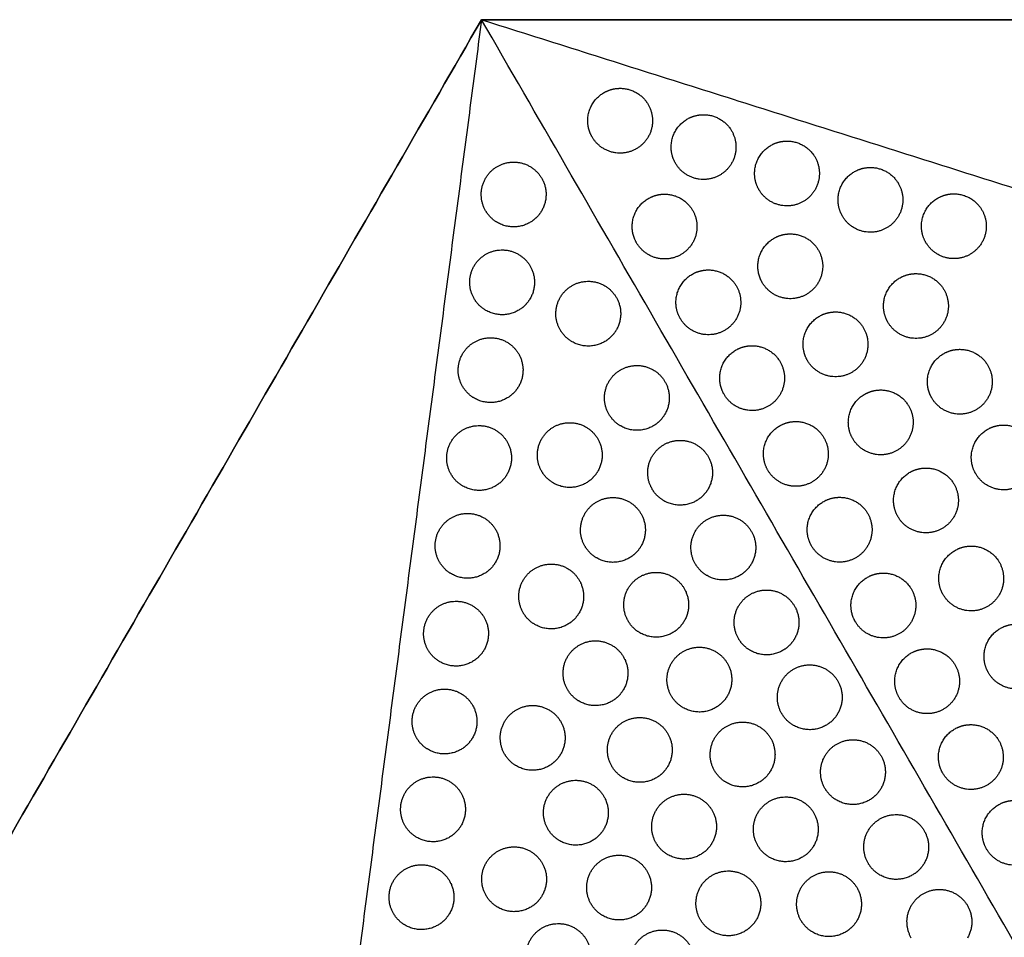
# Model space of a CAD drawing. Header units: millimetres. Extents: x -125 to 375, y 0 to 433.
# Tile 20 of 45: x -43 to 48, y 348 to 433. Entities that reach past the tile are written whole.
import ezdxf

# ---------------------------------------------------------------- set-up
doc = ezdxf.new("R2010")
doc.units = ezdxf.units.MM
doc.layers.add('Layer 01', color=18, linetype='Continuous', true_color=0x000000)

msp = doc.modelspace()

# ---------------------------------------------------------------- linework, layer by layer
at = {"layer": 'Layer 01'}
msp.add_line((0, 433.013, 74), (0, 433.013), dxfattribs=at)
for points in [[(0, 433.013), (-62.5, 324.76), (-125, 216.506)], [(-125, 216.506, 76), (-62.5, 324.76, 76), (0, 433.013, 76)], [(0, 433.013, 76), (-7.61, 374.98, 81.5), (-15.22, 316.948, 87)], [(250, 433.013), (125, 433.013), (0, 433.013)], [(0, 433.013, 76), (125, 433.013, 76), (250, 433.013, 76)], [(0, 433.013, 76), (0, 433.013, 75), (0, 433.013, 74)], [(125, 216.506, 76), (62.5, 324.76, 76), (0, 433.013, 76)], [(0, 433.013, 76), (70.937, 410.587, 81.5), (141.875, 388.161, 87)]]:
    msp.add_open_spline(points, degree=2, dxfattribs=at)
at = {"layer": 'Layer 01', "extrusion": (0.09428, 0.054433, -0.994056)}
for points, weights, knots in [([(9.828, 423.661, 76.42), (9.828, 425.393, 76.515), (11.328, 426.259, 76.705), (12.024, 426.661, 76.793), (12.828, 426.661, 76.869)], [0.868347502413, 0.807007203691, 1, 0.900099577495, 0.868347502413], [0, 0, 0, 3.477052, 3.477052, 5.529659, 5.529659, 5.529659]), ([(12.828, 426.661, 76.869), (14.56, 426.661, 77.033), (15.426, 425.161, 77.033), (16.926, 422.563, 77.033), (14.328, 421.063, 76.705), (11.73, 419.563, 76.376), (10.23, 422.161, 76.376)], [0.868347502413, 0.807007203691, 1, 0.707106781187, 1, 0.707106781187, 1], [5.529659, 5.529659, 5.529659, 9.49499, 9.49499, 15.512927, 15.512927, 21.530864, 21.530864, 21.530864]), ([(20.551, 424.219, 77.468), (22.283, 424.219, 77.632), (23.149, 422.719, 77.632), (24.649, 420.121, 77.632), (22.051, 418.621, 77.303), (19.453, 417.121, 76.975), (17.953, 419.719, 76.975)], [0.868347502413, 0.807007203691, 1, 0.707106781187, 1, 0.707106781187, 1], [5.529659, 5.529659, 5.529659, 9.49499, 9.49499, 15.512927, 15.512927, 21.530864, 21.530864, 21.530864]), ([(28.274, 421.778, 78.066), (30.006, 421.778, 78.231), (30.872, 420.278, 78.231), (32.372, 417.68, 78.231), (29.774, 416.18, 77.902), (27.176, 414.68, 77.574), (25.676, 417.278, 77.574)], [0.868347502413, 0.807007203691, 1, 0.707106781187, 1, 0.707106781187, 1], [5.529659, 5.529659, 5.529659, 9.49499, 9.49499, 15.512927, 15.512927, 21.530864, 21.530864, 21.530864]), ([(35.998, 419.336, 78.665), (37.73, 419.336, 78.83), (38.596, 417.836, 78.83), (40.096, 415.238, 78.83), (37.498, 413.738, 78.501), (34.9, 412.238, 78.172), (33.4, 414.836, 78.172)], [0.868347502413, 0.807007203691, 1, 0.707106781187, 1, 0.707106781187, 1], [5.529659, 5.529659, 5.529659, 9.49499, 9.49499, 15.512927, 15.512927, 21.530864, 21.530864, 21.530864]), ([(13.944, 413.864, 76.274), (13.944, 415.596, 76.369), (15.444, 416.462, 76.559), (16.141, 416.864, 76.647), (16.944, 416.864, 76.723)], [0.868347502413, 0.807007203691, 1, 0.900099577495, 0.868347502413], [0, 0, 0, 3.477052, 3.477052, 5.529659, 5.529659, 5.529659]), ([(16.944, 416.864, 76.723), (18.676, 416.864, 76.887), (19.542, 415.364, 76.887), (21.042, 412.766, 76.887), (18.444, 411.266, 76.559), (15.846, 409.766, 76.23), (14.346, 412.364, 76.23)], [0.868347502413, 0.807007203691, 1, 0.707106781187, 1, 0.707106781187, 1], [5.529659, 5.529659, 5.529659, 9.49499, 9.49499, 15.512927, 15.512927, 21.530864, 21.530864, 21.530864]), ([(43.721, 416.895, 79.264), (45.453, 416.895, 79.428), (46.319, 415.395, 79.428), (47.819, 412.797, 79.428), (45.221, 411.297, 79.1), (42.623, 409.797, 78.771), (41.123, 412.395, 78.771)], [0.868347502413, 0.807007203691, 1, 0.707106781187, 1, 0.707106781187, 1], [5.529659, 5.529659, 5.529659, 9.49499, 9.49499, 15.512927, 15.512927, 21.530864, 21.530864, 21.530864]), ([(25.577, 410.187, 77.176), (25.577, 411.919, 77.271), (27.077, 412.785, 77.46), (27.773, 413.187, 77.548), (28.577, 413.187, 77.625)], [0.868347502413, 0.807007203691, 1, 0.900099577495, 0.868347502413], [0, 0, 0, 3.477052, 3.477052, 5.529659, 5.529659, 5.529659]), ([(28.577, 413.187, 77.625), (30.309, 413.187, 77.789), (31.175, 411.687, 77.789), (32.675, 409.089, 77.789), (30.077, 407.589, 77.46), (27.479, 406.089, 77.132), (25.979, 408.687, 77.132)], [0.868347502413, 0.807007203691, 1, 0.707106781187, 1, 0.707106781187, 1], [5.529659, 5.529659, 5.529659, 9.49499, 9.49499, 15.512927, 15.512927, 21.530864, 21.530864, 21.530864]), ([(17.994, 406.849, 76.274), (17.994, 408.581, 76.369), (19.494, 409.447, 76.559), (20.191, 409.849, 76.647), (20.994, 409.849, 76.723)], [0.868347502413, 0.807007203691, 1, 0.900099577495, 0.868347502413], [0, 0, 0, 3.477052, 3.477052, 5.529659, 5.529659, 5.529659]), ([(20.994, 409.849, 76.723), (22.726, 409.849, 76.887), (23.592, 408.349, 76.887), (25.092, 405.751, 76.887), (22.494, 404.251, 76.559), (19.896, 402.751, 76.23), (18.396, 405.349, 76.23)], [0.868347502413, 0.807007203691, 1, 0.707106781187, 1, 0.707106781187, 1], [5.529659, 5.529659, 5.529659, 9.49499, 9.49499, 15.512927, 15.512927, 21.530864, 21.530864, 21.530864]), ([(40.21, 409.509, 78.527), (41.942, 409.509, 78.691), (42.808, 408.009, 78.691), (44.308, 405.411, 78.691), (41.71, 403.911, 78.362), (39.111, 402.411, 78.034), (37.611, 405.009, 78.034)], [0.868347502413, 0.807007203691, 1, 0.707106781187, 1, 0.707106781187, 1], [5.529659, 5.529659, 5.529659, 9.49499, 9.49499, 15.512927, 15.512927, 21.530864, 21.530864, 21.530864]), ([(32.764, 405.962, 77.626), (34.496, 405.962, 77.791), (35.362, 404.462, 77.791), (36.862, 401.864, 77.791), (34.264, 400.364, 77.462), (31.666, 398.864, 77.133), (30.166, 401.462, 77.133)], [0.868347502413, 0.807007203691, 1, 0.707106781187, 1, 0.707106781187, 1], [5.529659, 5.529659, 5.529659, 9.49499, 9.49499, 15.512927, 15.512927, 21.530864, 21.530864, 21.530864]), ([(25.044, 402.835, 76.723), (26.776, 402.835, 76.887), (27.642, 401.335, 76.887), (29.142, 398.736, 76.887), (26.544, 397.236, 76.559), (23.946, 395.736, 76.23), (22.446, 398.335, 76.23)], [0.868347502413, 0.807007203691, 1, 0.707106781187, 1, 0.707106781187, 1], [5.529659, 5.529659, 5.529659, 9.49499, 9.49499, 15.512927, 15.512927, 21.530864, 21.530864, 21.530864]), ([(44.271, 402.501, 78.528), (46.003, 402.501, 78.692), (46.869, 401.001, 78.692), (48.369, 398.403, 78.692), (45.771, 396.903, 78.364), (43.173, 395.403, 78.035), (41.673, 398.001, 78.035)], [0.868347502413, 0.807007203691, 1, 0.707106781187, 1, 0.707106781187, 1], [5.529659, 5.529659, 5.529659, 9.49499, 9.49499, 15.512927, 15.512927, 21.530864, 21.530864, 21.530864]), ([(33.951, 395.738, 77.179), (33.951, 397.47, 77.274), (35.451, 398.336, 77.463), (36.147, 398.738, 77.552), (36.951, 398.738, 77.628)], [0.868347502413, 0.807007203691, 1, 0.900099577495, 0.868347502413], [0, 0, 0, 3.477052, 3.477052, 5.529659, 5.529659, 5.529659]), ([(36.951, 398.738, 77.628), (38.683, 398.738, 77.792), (39.549, 397.238, 77.792), (41.049, 394.64, 77.792), (38.451, 393.14, 77.463), (35.853, 391.64, 77.135), (34.353, 394.238, 77.135)], [0.868347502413, 0.807007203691, 1, 0.707106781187, 1, 0.707106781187, 1], [5.529659, 5.529659, 5.529659, 9.49499, 9.49499, 15.512927, 15.512927, 21.530864, 21.530864, 21.530864]), ([(29.094, 395.82, 76.723), (30.826, 395.82, 76.887), (31.692, 394.32, 76.887), (33.192, 391.722, 76.887), (30.594, 390.222, 76.559), (27.996, 388.722, 76.23), (26.496, 391.32, 76.23)], [0.868347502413, 0.807007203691, 1, 0.707106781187, 1, 0.707106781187, 1], [5.529659, 5.529659, 5.529659, 9.49499, 9.49499, 15.512927, 15.512927, 21.530864, 21.530864, 21.530864]), ([(48.333, 395.493, 78.53), (50.065, 395.493, 78.694), (50.931, 393.993, 78.694), (52.431, 391.395, 78.694), (49.833, 389.895, 78.365), (47.235, 388.395, 78.037), (45.735, 390.993, 78.037)], [0.868347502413, 0.807007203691, 1, 0.707106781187, 1, 0.707106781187, 1], [5.529659, 5.529659, 5.529659, 9.49499, 9.49499, 15.512927, 15.512927, 21.530864, 21.530864, 21.530864]), ([(41.138, 391.514, 77.629), (42.87, 391.514, 77.794), (43.736, 390.014, 77.794), (45.236, 387.415, 77.794), (42.638, 385.915, 77.465), (40.04, 384.415, 77.136), (38.54, 387.014, 77.136)], [0.868347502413, 0.807007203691, 1, 0.707106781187, 1, 0.707106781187, 1], [5.529659, 5.529659, 5.529659, 9.49499, 9.49499, 15.512927, 15.512927, 21.530864, 21.530864, 21.530864]), ([(33.144, 388.805, 76.723), (34.876, 388.805, 76.887), (35.742, 387.305, 76.887), (37.242, 384.707, 76.887), (34.644, 383.207, 76.559), (32.046, 381.707, 76.23), (30.546, 384.305, 76.23)], [0.868347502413, 0.807007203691, 1, 0.707106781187, 1, 0.707106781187, 1], [5.529659, 5.529659, 5.529659, 9.49499, 9.49499, 15.512927, 15.512927, 21.530864, 21.530864, 21.530864]), ([(45.325, 384.289, 77.631), (47.057, 384.289, 77.795), (47.923, 382.789, 77.795), (49.423, 380.191, 77.795), (46.825, 378.691, 77.467), (44.227, 377.191, 77.138), (42.727, 379.789, 77.138)], [0.868347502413, 0.807007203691, 1, 0.707106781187, 1, 0.707106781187, 1], [5.529659, 5.529659, 5.529659, 9.49499, 9.49499, 15.512927, 15.512927, 21.530864, 21.530864, 21.530864]), ([(37.194, 381.79, 76.723), (38.926, 381.79, 76.887), (39.792, 380.29, 76.887), (41.292, 377.692, 76.887), (38.694, 376.192, 76.559), (36.096, 374.692, 76.23), (34.596, 377.29, 76.23)], [0.868347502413, 0.807007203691, 1, 0.707106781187, 1, 0.707106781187, 1], [5.529659, 5.529659, 5.529659, 9.49499, 9.49499, 15.512927, 15.512927, 21.530864, 21.530864, 21.530864]), ([(46.512, 374.065, 77.183), (46.512, 375.797, 77.278), (48.012, 376.663, 77.468), (48.708, 377.065, 77.556), (49.512, 377.065, 77.632)], [0.868347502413, 0.807007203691, 1, 0.900099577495, 0.868347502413], [0, 0, 0, 3.477052, 3.477052, 5.529659, 5.529659, 5.529659]), ([(49.512, 377.065, 77.632), (51.244, 377.065, 77.797), (52.11, 375.565, 77.797), (53.61, 372.967, 77.797), (51.012, 371.467, 77.468), (48.414, 369.967, 77.139), (46.914, 372.565, 77.139)], [0.868347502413, 0.807007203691, 1, 0.707106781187, 1, 0.707106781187, 1], [5.529659, 5.529659, 5.529659, 9.49499, 9.49499, 15.512927, 15.512927, 21.530864, 21.530864, 21.530864]), ([(38.244, 371.775, 76.274), (38.244, 373.507, 76.369), (39.744, 374.373, 76.559), (40.441, 374.775, 76.647), (41.244, 374.775, 76.723)], [0.868347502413, 0.807007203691, 1, 0.900099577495, 0.868347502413], [0, 0, 0, 3.477052, 3.477052, 5.529659, 5.529659, 5.529659]), ([(41.244, 374.775, 76.723), (42.976, 374.775, 76.887), (43.842, 373.275, 76.887), (45.342, 370.677, 76.887), (42.744, 369.177, 76.559), (40.146, 367.677, 76.23), (38.646, 370.275, 76.23)], [0.868347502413, 0.807007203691, 1, 0.707106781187, 1, 0.707106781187, 1], [5.529659, 5.529659, 5.529659, 9.49499, 9.49499, 15.512927, 15.512927, 21.530864, 21.530864, 21.530864]), ([(45.294, 367.76, 76.723), (47.026, 367.76, 76.887), (47.892, 366.26, 76.887), (49.392, 363.662, 76.887), (46.794, 362.162, 76.559), (44.196, 360.662, 76.23), (42.696, 363.26, 76.23)], [0.868347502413, 0.807007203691, 1, 0.707106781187, 1, 0.707106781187, 1], [5.529659, 5.529659, 5.529659, 9.49499, 9.49499, 15.512927, 15.512927, 21.530864, 21.530864, 21.530864]), ([(49.344, 360.746, 76.723), (51.076, 360.746, 76.887), (51.942, 359.246, 76.887), (53.442, 356.648, 76.887), (50.844, 355.148, 76.559), (48.246, 353.648, 76.23), (46.746, 356.246, 76.23)], [0.868347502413, 0.807007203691, 1, 0.707106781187, 1, 0.707106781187, 1], [5.529659, 5.529659, 5.529659, 9.49499, 9.49499, 15.512927, 15.512927, 21.530864, 21.530864, 21.530864])]:
    msp.add_rational_spline(points, weights, degree=2, knots=knots, dxfattribs=at)
at = {"layer": 'Layer 01', "extrusion": (-0.09428, -0.054433, 0.994056)}
for points in [[(17.551, 421.219, 77.019), (17.551, 422.951, 77.114), (19.051, 423.817, 77.303), (19.747, 424.219, 77.391), (20.551, 424.219, 77.468)], [(25.274, 418.778, 77.618), (25.274, 420.51, 77.712), (26.774, 421.376, 77.902), (27.47, 421.778, 77.99), (28.274, 421.778, 78.066)], [(32.998, 416.336, 78.216), (32.998, 418.068, 78.311), (34.498, 418.934, 78.501), (35.194, 419.336, 78.589), (35.998, 419.336, 78.665)], [(40.721, 413.895, 78.815), (40.721, 415.627, 78.91), (42.221, 416.493, 79.1), (42.917, 416.895, 79.188), (43.721, 416.895, 79.264)], [(37.21, 406.509, 78.078), (37.21, 408.241, 78.173), (38.71, 409.107, 78.362), (39.406, 409.509, 78.45), (40.21, 409.509, 78.527)], [(29.764, 402.962, 77.177), (29.764, 404.694, 77.272), (31.264, 405.56, 77.462), (31.96, 405.962, 77.55), (32.764, 405.962, 77.626)], [(22.044, 399.835, 76.274), (22.044, 401.567, 76.369), (23.544, 402.433, 76.559), (24.241, 402.835, 76.647), (25.044, 402.835, 76.723)], [(41.271, 399.501, 78.079), (41.271, 401.233, 78.174), (42.771, 402.099, 78.364), (43.467, 402.501, 78.452), (44.271, 402.501, 78.528)], [(26.094, 392.82, 76.274), (26.094, 394.552, 76.369), (27.594, 395.418, 76.559), (28.291, 395.82, 76.647), (29.094, 395.82, 76.723)], [(45.333, 392.493, 78.081), (45.333, 394.225, 78.176), (46.833, 395.091, 78.365), (47.529, 395.493, 78.453), (48.333, 395.493, 78.53)], [(38.138, 388.514, 77.18), (38.138, 390.246, 77.275), (39.638, 391.112, 77.465), (40.334, 391.514, 77.553), (41.138, 391.514, 77.629)], [(30.144, 385.805, 76.274), (30.144, 387.537, 76.369), (31.644, 388.403, 76.559), (32.341, 388.805, 76.647), (33.144, 388.805, 76.723)], [(42.325, 381.289, 77.182), (42.325, 383.021, 77.277), (43.825, 383.887, 77.467), (44.521, 384.289, 77.555), (45.325, 384.289, 77.631)], [(34.194, 378.79, 76.274), (34.194, 380.522, 76.369), (35.694, 381.388, 76.559), (36.391, 381.79, 76.647), (37.194, 381.79, 76.723)], [(42.294, 364.76, 76.274), (42.294, 366.493, 76.369), (43.794, 367.359, 76.559), (44.491, 367.76, 76.647), (45.294, 367.76, 76.723)], [(46.344, 357.746, 76.274), (46.344, 359.478, 76.369), (47.844, 360.344, 76.559), (48.541, 360.746, 76.647), (49.344, 360.746, 76.723)]]:
    msp.add_rational_spline(points, [0.868347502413, 0.807007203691, 1, 0.900099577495, 0.868347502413], degree=2, knots=[0, 0, 0, 3.477052, 3.477052, 5.529659, 5.529659, 5.529659], dxfattribs=at)
for points in [[(10.23, 422.161, 76.376), (9.828, 422.857, 76.376), (9.828, 423.661, 76.42)], [(17.953, 419.719, 76.975), (17.551, 420.416, 76.975), (17.551, 421.219, 77.019)], [(25.676, 417.278, 77.574), (25.274, 417.974, 77.574), (25.274, 418.778, 77.618)], [(33.4, 414.836, 78.172), (32.998, 415.532, 78.172), (32.998, 416.336, 78.216)], [(14.346, 412.364, 76.23), (13.944, 413.06, 76.23), (13.944, 413.864, 76.274)], [(41.123, 412.395, 78.771), (40.721, 413.091, 78.771), (40.721, 413.895, 78.815)], [(25.979, 408.687, 77.132), (25.577, 409.383, 77.132), (25.577, 410.187, 77.176)], [(18.396, 405.349, 76.23), (17.994, 406.045, 76.23), (17.994, 406.849, 76.274)], [(37.611, 405.009, 78.034), (37.21, 405.705, 78.034), (37.21, 406.509, 78.078)], [(30.166, 401.462, 77.133), (29.764, 402.158, 77.133), (29.764, 402.962, 77.177)], [(22.446, 398.335, 76.23), (22.044, 399.031, 76.23), (22.044, 399.835, 76.274)], [(41.673, 398.001, 78.035), (41.271, 398.697, 78.035), (41.271, 399.501, 78.079)], [(34.353, 394.238, 77.135), (33.951, 394.934, 77.135), (33.951, 395.738, 77.179)], [(26.496, 391.32, 76.23), (26.094, 392.016, 76.23), (26.094, 392.82, 76.274)], [(45.735, 390.993, 78.037), (45.333, 391.689, 78.037), (45.333, 392.493, 78.081)], [(38.54, 387.014, 77.136), (38.138, 387.71, 77.136), (38.138, 388.514, 77.18)], [(30.546, 384.305, 76.23), (30.144, 385.001, 76.23), (30.144, 385.805, 76.274)], [(42.727, 379.789, 77.138), (42.325, 380.485, 77.138), (42.325, 381.289, 77.182)], [(34.596, 377.29, 76.23), (34.194, 377.986, 76.23), (34.194, 378.79, 76.274)], [(46.914, 372.565, 77.139), (46.512, 373.261, 77.139), (46.512, 374.065, 77.183)], [(38.646, 370.275, 76.23), (38.244, 370.971, 76.23), (38.244, 371.775, 76.274)], [(42.696, 363.26, 76.23), (42.294, 363.957, 76.23), (42.294, 364.76, 76.274)], [(46.746, 356.246, 76.23), (46.344, 356.942, 76.23), (46.344, 357.746, 76.274)]]:
    msp.add_rational_spline(points, [1, 0.900099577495, 0.868347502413], degree=2, dxfattribs=at)
at = {"layer": 'Layer 01', "extrusion": (0.132203, 0.076328, 0.988279)}
for points in [[(0.374, 415.333, 77.315), (-1.126, 417.932, 77.315), (1.472, 419.432, 76.852), (4.07, 420.932, 76.389), (5.57, 418.333, 76.389), (6.436, 416.833, 76.389), (5.57, 415.333, 76.62)], [(-0.693, 407.203, 78.086), (-2.193, 409.801, 78.086), (0.405, 411.301, 77.623), (3.004, 412.801, 77.159), (4.504, 410.203, 77.159), (5.37, 408.703, 77.159), (4.504, 407.203, 77.391)], [(7.282, 404.3, 77.243), (5.782, 406.898, 77.243), (8.38, 408.398, 76.78), (10.978, 409.898, 76.317), (12.478, 407.3, 76.317), (13.344, 405.8, 76.317), (12.478, 404.3, 76.548)], [(-1.759, 399.073, 78.857), (-3.259, 401.671, 78.857), (-0.661, 403.171, 78.393), (1.937, 404.671, 77.93), (3.437, 402.073, 77.93), (4.303, 400.573, 77.93), (3.437, 399.073, 78.161)], [(11.782, 396.505, 77.243), (10.282, 399.103, 77.243), (12.88, 400.603, 76.78), (15.478, 402.103, 76.317), (16.978, 399.505, 76.317), (17.844, 398.005, 76.317), (16.978, 396.505, 76.548)], [(5.566, 391.212, 78.484), (4.066, 393.81, 78.484), (6.664, 395.31, 78.02), (9.262, 396.81, 77.557), (10.762, 394.212, 77.557), (11.628, 392.712, 77.557), (10.762, 391.212, 77.789)], [(-2.825, 390.942, 79.627), (-4.325, 393.54, 79.627), (-1.727, 395.04, 79.164), (0.871, 396.54, 78.7), (2.371, 393.942, 78.7), (3.237, 392.442, 78.7), (2.371, 390.942, 78.932)], [(15.782, 389.577, 77.243), (14.282, 392.175, 77.243), (16.88, 393.675, 76.78), (19.478, 395.175, 76.317), (20.978, 392.577, 76.317), (21.844, 391.077, 76.317), (20.978, 389.577, 76.548)], [(9.566, 384.283, 78.484), (8.066, 386.881, 78.484), (10.664, 388.381, 78.02), (13.262, 389.881, 77.557), (14.762, 387.283, 77.557), (15.628, 385.783, 77.557), (14.762, 384.283, 77.789)], [(-3.891, 382.812, 80.398), (-5.391, 385.41, 80.398), (-2.793, 386.91, 79.934), (-0.195, 388.41, 79.471), (1.305, 385.812, 79.471), (2.171, 384.312, 79.471), (1.305, 382.812, 79.703)], [(19.782, 382.649, 77.243), (18.282, 385.247, 77.243), (20.88, 386.747, 76.78), (23.478, 388.247, 76.317), (24.978, 385.649, 76.317), (25.844, 384.149, 76.317), (24.978, 382.649, 76.548)], [(3.85, 378.124, 79.724), (2.35, 380.722, 79.724), (4.948, 382.222, 79.261), (7.546, 383.722, 78.797), (9.046, 381.124, 78.797), (9.912, 379.624, 78.797), (9.046, 378.124, 79.029)], [(13.566, 377.355, 78.484), (12.066, 379.953, 78.484), (14.664, 381.453, 78.02), (17.262, 382.953, 77.557), (18.762, 380.355, 77.557), (19.628, 378.855, 77.557), (18.762, 377.355, 77.789)], [(23.782, 375.721, 77.243), (22.282, 378.319, 77.243), (24.88, 379.819, 76.78), (27.478, 381.319, 76.317), (28.978, 378.721, 76.317), (29.844, 377.221, 76.317), (28.978, 375.721, 76.548)], [(-4.957, 374.681, 81.168), (-6.457, 377.28, 81.168), (-3.859, 378.78, 80.705), (-1.261, 380.28, 80.241), (0.239, 377.681, 80.241), (1.105, 376.181, 80.241), (0.239, 374.681, 80.473)], [(7.95, 371.022, 79.724), (6.45, 373.62, 79.724), (9.048, 375.12, 79.261), (11.646, 376.62, 78.797), (13.146, 374.022, 78.797), (14.012, 372.522, 78.797), (13.146, 371.022, 79.029)], [(17.566, 370.427, 78.484), (16.066, 373.025, 78.484), (18.664, 374.525, 78.02), (21.262, 376.025, 77.557), (22.762, 373.427, 77.557), (23.628, 371.927, 77.557), (22.762, 370.427, 77.789)], [(27.782, 368.793, 77.243), (26.282, 371.391, 77.243), (28.88, 372.891, 76.78), (31.478, 374.391, 76.317), (32.978, 371.793, 76.317), (33.844, 370.293, 76.317), (32.978, 368.793, 76.548)], [(-6.023, 366.551, 81.939), (-7.523, 369.149, 81.939), (-4.925, 370.649, 81.475), (-2.327, 372.149, 81.012), (-0.827, 369.551, 81.012), (0.039, 368.051, 81.012), (-0.827, 366.551, 81.244)], [(2.133, 365.036, 80.965), (0.633, 367.634, 80.965), (3.232, 369.134, 80.501), (5.83, 370.634, 80.038), (7.33, 368.036, 80.038), (8.196, 366.536, 80.038), (7.33, 365.036, 80.27)], [(12.05, 363.921, 79.724), (10.55, 366.519, 79.724), (13.148, 368.019, 79.261), (15.746, 369.519, 78.797), (17.246, 366.921, 78.797), (18.112, 365.421, 78.797), (17.246, 363.921, 79.029)], [(21.566, 363.499, 78.484), (20.066, 366.097, 78.484), (22.664, 367.597, 78.02), (25.262, 369.097, 77.557), (26.762, 366.499, 77.557), (27.628, 364.999, 77.557), (26.762, 363.499, 77.789)], [(31.782, 361.864, 77.243), (30.282, 364.462, 77.243), (32.88, 365.962, 76.78), (35.478, 367.462, 76.317), (36.978, 364.864, 76.317), (37.844, 363.364, 76.317), (36.978, 361.864, 76.548)], [(-7.089, 358.421, 82.709), (-8.589, 361.019, 82.709), (-5.991, 362.519, 82.246), (-3.393, 364.019, 81.783), (-1.893, 361.421, 81.783), (-1.027, 359.921, 81.783), (-1.893, 358.421, 82.014)], [(6.133, 358.108, 80.965), (4.633, 360.706, 80.965), (7.232, 362.206, 80.501), (9.83, 363.706, 80.038), (11.33, 361.108, 80.038), (12.196, 359.608, 80.038), (11.33, 358.108, 80.27)], [(16.15, 356.819, 79.724), (14.65, 359.418, 79.724), (17.248, 360.918, 79.261), (19.846, 362.418, 78.797), (21.346, 359.819, 78.797), (22.212, 358.319, 78.797), (21.346, 356.819, 79.029)], [(25.566, 356.571, 78.484), (24.066, 359.169, 78.484), (26.664, 360.669, 78.02), (29.262, 362.169, 77.557), (30.762, 359.571, 77.557), (31.628, 358.071, 77.557), (30.762, 356.571, 77.789)], [(35.782, 354.936, 77.243), (34.282, 357.534, 77.243), (36.88, 359.034, 76.78), (39.478, 360.534, 76.317), (40.978, 357.936, 76.317), (41.844, 356.436, 76.317), (40.978, 354.936, 76.548)], [(0.417, 351.948, 82.205), (-1.083, 354.546, 82.205), (1.515, 356.046, 81.742), (4.113, 357.546, 81.278), (5.613, 354.948, 81.278), (6.479, 353.448, 81.278), (5.613, 351.948, 81.51)], [(10.133, 351.179, 80.965), (8.633, 353.777, 80.965), (11.232, 355.277, 80.501), (13.83, 356.777, 80.038), (15.33, 354.179, 80.038), (16.196, 352.679, 80.038), (15.33, 351.179, 80.27)], [(-8.156, 350.29, 83.48), (-9.656, 352.888, 83.48), (-7.058, 354.388, 83.016), (-4.459, 355.888, 82.553), (-2.959, 353.29, 82.553), (-2.093, 351.79, 82.553), (-2.959, 350.29, 82.785)], [(20.25, 349.718, 79.724), (18.75, 352.316, 79.724), (21.348, 353.816, 79.261), (23.946, 355.316, 78.797), (25.446, 352.718, 78.797), (26.312, 351.218, 78.797), (25.446, 349.718, 79.029)], [(29.566, 349.642, 78.484), (28.066, 352.24, 78.484), (30.664, 353.74, 78.02), (33.262, 355.24, 77.557), (34.762, 352.642, 77.557), (35.628, 351.142, 77.557), (34.762, 349.642, 77.789)], [(39.782, 348.008, 77.243), (38.282, 350.606, 77.243), (40.88, 352.106, 76.78), (43.478, 353.606, 76.317), (44.978, 351.008, 76.317), (45.844, 349.508, 76.317), (44.978, 348.008, 76.548)], [(4.517, 344.846, 82.205), (3.017, 347.444, 82.205), (5.615, 348.944, 81.742), (8.213, 350.444, 81.278), (9.713, 347.846, 81.278), (10.579, 346.346, 81.278), (9.713, 344.846, 81.51)], [(14.133, 344.251, 80.965), (12.633, 346.849, 80.965), (15.232, 348.349, 80.501), (17.83, 349.849, 80.038), (19.33, 347.251, 80.038), (20.196, 345.751, 80.038), (19.33, 344.251, 80.27)]]:
    msp.add_rational_spline(points, [1, 0.707106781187, 1, 0.707106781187, 1, 0.807007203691, 0.868347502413], degree=2, knots=[0, 0, 0, 6.035579, 6.035579, 12.071157, 12.071157, 16.048112, 16.048112, 16.048112], dxfattribs=at)
at = {"layer": 'Layer 01', "extrusion": (-0.132203, -0.076328, -0.988279)}
for points in [[(1.472, 414.235, 77.253), (0.775, 414.637, 77.315), (0.374, 415.333, 77.315)], [(0.405, 406.105, 78.024), (-0.291, 406.507, 78.086), (-0.693, 407.203, 78.086)], [(8.38, 403.201, 77.181), (7.684, 403.603, 77.243), (7.282, 404.3, 77.243)], [(-0.661, 397.975, 78.794), (-1.357, 398.377, 78.857), (-1.759, 399.073, 78.857)], [(12.88, 395.407, 77.181), (12.184, 395.809, 77.243), (11.782, 396.505, 77.243)], [(6.664, 390.114, 78.422), (5.968, 390.515, 78.484), (5.566, 391.212, 78.484)], [(10.664, 383.185, 78.422), (9.968, 383.587, 78.484), (9.566, 384.283, 78.484)], [(-2.793, 381.714, 80.336), (-3.489, 382.116, 80.398), (-3.891, 382.812, 80.398)], [(4.948, 377.026, 79.662), (4.252, 377.428, 79.724), (3.85, 378.124, 79.724)], [(14.664, 376.257, 78.422), (13.968, 376.659, 78.484), (13.566, 377.355, 78.484)], [(-3.859, 373.583, 81.106), (-4.555, 373.985, 81.168), (-4.957, 374.681, 81.168)], [(9.048, 369.924, 79.662), (8.352, 370.326, 79.724), (7.95, 371.022, 79.724)], [(18.664, 369.329, 78.422), (17.968, 369.731, 78.484), (17.566, 370.427, 78.484)], [(-4.925, 365.453, 81.877), (-5.621, 365.855, 81.939), (-6.023, 366.551, 81.939)], [(22.664, 362.401, 78.422), (21.968, 362.803, 78.484), (21.566, 363.499, 78.484)], [(-5.991, 357.323, 82.647), (-6.688, 357.725, 82.709), (-7.089, 358.421, 82.709)], [(17.248, 355.721, 79.662), (16.552, 356.123, 79.724), (16.15, 356.819, 79.724)], [(26.664, 355.473, 78.422), (25.968, 355.874, 78.484), (25.566, 356.571, 78.484)], [(1.515, 350.85, 82.143), (0.819, 351.252, 82.205), (0.417, 351.948, 82.205)], [(11.232, 350.081, 80.903), (10.535, 350.483, 80.965), (10.133, 351.179, 80.965)], [(21.348, 348.62, 79.662), (20.652, 349.022, 79.724), (20.25, 349.718, 79.724)]]:
    msp.add_rational_spline(points, [0.868347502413, 0.900099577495, 1], degree=2, dxfattribs=at)
for points in [[(5.57, 415.333, 76.62), (5.168, 414.637, 76.728), (4.472, 414.235, 76.852), (2.972, 413.369, 77.12), (1.472, 414.235, 77.253)], [(4.504, 407.203, 77.391), (4.102, 406.507, 77.498), (3.405, 406.105, 77.623), (1.905, 405.239, 77.89), (0.405, 406.105, 78.024)], [(12.478, 404.3, 76.548), (12.076, 403.603, 76.656), (11.38, 403.201, 76.78), (9.88, 402.335, 77.048), (8.38, 403.201, 77.181)], [(3.437, 399.073, 78.161), (3.035, 398.377, 78.269), (2.339, 397.975, 78.393), (0.839, 397.109, 78.661), (-0.661, 397.975, 78.794)], [(16.978, 396.505, 76.548), (16.576, 395.809, 76.656), (15.88, 395.407, 76.78), (14.38, 394.541, 77.048), (12.88, 395.407, 77.181)], [(10.762, 391.212, 77.789), (10.36, 390.515, 77.896), (9.664, 390.114, 78.02), (8.164, 389.248, 78.288), (6.664, 390.114, 78.422)], [(2.371, 390.942, 78.932), (1.969, 390.246, 79.04), (1.273, 389.844, 79.164), (-0.227, 388.978, 79.431), (-1.727, 389.844, 79.565)], [(20.978, 389.577, 76.548), (20.576, 388.881, 76.656), (19.88, 388.479, 76.78), (18.38, 387.613, 77.048), (16.88, 388.479, 77.181)], [(14.762, 384.283, 77.789), (14.36, 383.587, 77.896), (13.664, 383.185, 78.02), (12.164, 382.319, 78.288), (10.664, 383.185, 78.422)], [(1.305, 382.812, 79.703), (0.903, 382.116, 79.81), (0.207, 381.714, 79.934), (-1.293, 380.848, 80.202), (-2.793, 381.714, 80.336)], [(24.978, 382.649, 76.548), (24.576, 381.953, 76.656), (23.88, 381.551, 76.78), (22.38, 380.685, 77.048), (20.88, 381.551, 77.181)], [(9.046, 378.124, 79.029), (8.644, 377.428, 79.137), (7.948, 377.026, 79.261), (6.448, 376.16, 79.528), (4.948, 377.026, 79.662)], [(18.762, 377.355, 77.789), (18.36, 376.659, 77.896), (17.664, 376.257, 78.02), (16.164, 375.391, 78.288), (14.664, 376.257, 78.422)], [(28.978, 375.721, 76.548), (28.576, 375.025, 76.656), (27.88, 374.623, 76.78), (26.38, 373.757, 77.048), (24.88, 374.623, 77.181)], [(0.239, 374.681, 80.473), (-0.163, 373.985, 80.581), (-0.859, 373.583, 80.705), (-2.359, 372.717, 80.972), (-3.859, 373.583, 81.106)], [(13.146, 371.022, 79.029), (12.744, 370.326, 79.137), (12.048, 369.924, 79.261), (10.548, 369.058, 79.528), (9.048, 369.924, 79.662)], [(22.762, 370.427, 77.789), (22.36, 369.731, 77.896), (21.664, 369.329, 78.02), (20.164, 368.463, 78.288), (18.664, 369.329, 78.422)], [(32.978, 368.793, 76.548), (32.576, 368.096, 76.656), (31.88, 367.694, 76.78), (30.38, 366.828, 77.048), (28.88, 367.694, 77.181)], [(-0.827, 366.551, 81.244), (-1.229, 365.855, 81.351), (-1.925, 365.453, 81.475), (-3.425, 364.587, 81.743), (-4.925, 365.453, 81.877)], [(7.33, 365.036, 80.27), (6.928, 364.34, 80.377), (6.232, 363.938, 80.501), (4.732, 363.072, 80.769), (3.232, 363.938, 80.903)], [(17.246, 363.921, 79.029), (16.844, 363.225, 79.137), (16.148, 362.823, 79.261), (14.648, 361.957, 79.528), (13.148, 362.823, 79.662)], [(26.762, 363.499, 77.789), (26.36, 362.803, 77.896), (25.664, 362.401, 78.02), (24.164, 361.535, 78.288), (22.664, 362.401, 78.422)], [(36.978, 361.864, 76.548), (36.576, 361.168, 76.656), (35.88, 360.766, 76.78), (34.38, 359.9, 77.048), (32.88, 360.766, 77.181)], [(-1.893, 358.421, 82.014), (-2.295, 357.725, 82.122), (-2.991, 357.323, 82.246), (-4.491, 356.457, 82.513), (-5.991, 357.323, 82.647)], [(11.33, 358.108, 80.27), (10.928, 357.411, 80.377), (10.232, 357.009, 80.501), (8.732, 356.143, 80.769), (7.232, 357.009, 80.903)], [(21.346, 356.819, 79.029), (20.944, 356.123, 79.137), (20.248, 355.721, 79.261), (18.748, 354.855, 79.528), (17.248, 355.721, 79.662)], [(30.762, 356.571, 77.789), (30.36, 355.874, 77.896), (29.664, 355.473, 78.02), (28.164, 354.607, 78.288), (26.664, 355.473, 78.422)], [(40.978, 354.936, 76.548), (40.576, 354.24, 76.656), (39.88, 353.838, 76.78), (38.38, 352.972, 77.048), (36.88, 353.838, 77.181)], [(5.613, 351.948, 81.51), (5.211, 351.252, 81.618), (4.515, 350.85, 81.742), (3.015, 349.984, 82.009), (1.515, 350.85, 82.143)], [(15.33, 351.179, 80.27), (14.928, 350.483, 80.377), (14.232, 350.081, 80.501), (12.732, 349.215, 80.769), (11.232, 350.081, 80.903)], [(-2.959, 350.29, 82.785), (-3.361, 349.594, 82.892), (-4.058, 349.192, 83.016), (-5.558, 348.326, 83.284), (-7.058, 349.192, 83.418)], [(25.446, 349.718, 79.029), (25.044, 349.022, 79.137), (24.348, 348.62, 79.261), (22.848, 347.754, 79.528), (21.348, 348.62, 79.662)], [(34.762, 349.642, 77.789), (34.36, 348.946, 77.896), (33.664, 348.544, 78.02), (32.164, 347.678, 78.288), (30.664, 348.544, 78.422)]]:
    msp.add_rational_spline(points, [0.868347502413, 0.900099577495, 1, 0.807007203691, 0.868347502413], degree=2, knots=[16.048112, 16.048112, 16.048112, 18.106736, 18.106736, 21.596537, 21.596537, 21.596537], dxfattribs=at)
at = {"layer": 'Layer 01', "extrusion": (0.132203, 0.076328, 0.988279)}
for points in [[(-1.727, 389.844, 79.565), (-2.423, 390.246, 79.627), (-2.825, 390.942, 79.627)], [(16.88, 388.479, 77.181), (16.184, 388.881, 77.243), (15.782, 389.577, 77.243)], [(20.88, 381.551, 77.181), (20.184, 381.953, 77.243), (19.782, 382.649, 77.243)], [(24.88, 374.623, 77.181), (24.184, 375.025, 77.243), (23.782, 375.721, 77.243)], [(28.88, 367.694, 77.181), (28.184, 368.096, 77.243), (27.782, 368.793, 77.243)], [(3.232, 363.938, 80.903), (2.535, 364.34, 80.965), (2.133, 365.036, 80.965)], [(13.148, 362.823, 79.662), (12.452, 363.225, 79.724), (12.05, 363.921, 79.724)], [(32.88, 360.766, 77.181), (32.184, 361.168, 77.243), (31.782, 361.864, 77.243)], [(7.232, 357.009, 80.903), (6.535, 357.411, 80.965), (6.133, 358.108, 80.965)], [(36.88, 353.838, 77.181), (36.184, 354.24, 77.243), (35.782, 354.936, 77.243)], [(-7.058, 349.192, 83.418), (-7.754, 349.594, 83.48), (-8.156, 350.29, 83.48)], [(30.664, 348.544, 78.422), (29.968, 348.946, 78.484), (29.566, 349.642, 78.484)]]:
    msp.add_rational_spline(points, [0.868347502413, 0.900099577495, 1], degree=2, dxfattribs=at)

doc.saveas('drawing.dxf')
